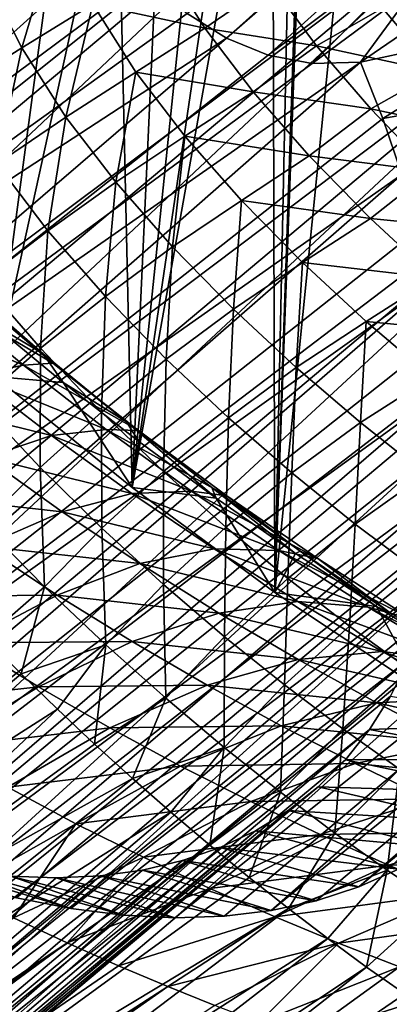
# Model space of a CAD drawing. Header units: metres. Extents: x -81 to 81, y -160 to 24.
# Tile 121 of 256: x -22.42 to -18.99, y -22.51 to -13.37. Entities that reach past the tile are written whole.
import ezdxf

# ---------------------------------------------------------------- set-up
doc = ezdxf.new("R2010")
doc.units = ezdxf.units.M
doc.layers.add('solid_501850_SW0001', color=7, linetype='CONTINUOUS')

msp = doc.modelspace()

# ---------------------------------------------------------------- linework, layer by layer
at = {"layer": 'solid_501850_SW0001'}
for points in [[(-3.074823, 2.153132, 37.877499), (-20.499187, -13.538681, 37.875874), (-20.864267, -13.308882, 38.155552)], [(-3.074823, 2.153132, 37.877499), (-2.791039, 1.899691, 37.547318), (-20.499187, -13.538681, 37.875874)], [(-2.791039, 1.899691, 37.547318), (-20.115282, -13.695514, 37.549973), (-20.499187, -13.538681, 37.875874)], [(-2.791039, 1.899691, 37.547318), (-18.180426, -12.245525, 37.317612), (-20.115282, -13.695514, 37.549973)], [(-21.770336, -8.278104, 12.885498), (-22.518164, -7.147891, 13.104885), (-31.202576, -14.451275, 21.046185)], [(-21.770336, -8.278104, 12.885498), (-31.202576, -14.451275, 21.046185), (-30.457541, -15.575934, 20.828838)], [(-21.770336, -8.278104, 12.885498), (-30.457541, -15.575934, 20.828838), (-29.619692, -16.653872, 20.755924)], [(-21.770336, -8.278104, 12.885498), (-29.619692, -16.653872, 20.755924), (-20.928722, -9.361282, 12.811891)], [(-19.059021, -8.817804), (-18.684343, -19.595312), (-20.05283, -18.685875)], [(-19.700001, -9.1), (-19.059021, -8.817804), (-20.05283, -18.685875)], [(-19.059021, -8.817804), (-17.994209, -10.826273), (-18.684343, -19.595312)], [(-19.742592, -9.559512), (-19.700001, -9.1), (-20.05283, -18.685875)], [(-20.928722, -9.361282, 12.811891), (-29.619692, -16.653872, 20.755924), (-29.167833, -17.172266, 20.774385)], [(-20.008144, -10.378202, 12.885498), (-20.928722, -9.361282, 12.811891), (-29.167833, -17.172266, 20.774385)], [(-19.868736, -10.002877), (-19.742592, -9.559512), (-20.05283, -18.685875)], [(-20.074512, -10.416176), (-19.868736, -10.002877), (-20.05283, -18.685875)], [(-20.008144, -10.378202, 12.885498), (-29.167833, -17.172266, 20.774385), (-28.697601, -17.67234, 20.829765)], [(-20.008144, -10.378202, 12.885498), (-28.697601, -17.67234, 20.829765), (-28.211937, -18.150957, 20.921726)], [(-19.02496, -11.310929, 13.104885), (-20.008144, -10.378202, 12.885498), (-28.211937, -18.150957, 20.921726)], [(-20.074512, -10.416176), (-20.05283, -18.685875), (-21.376657, -17.713501)], [(-20.352518, -10.784277), (-20.074512, -10.416176), (-21.376657, -17.713501)], [(-29.30649, -16.391066, 44.702019), (-22.598177, -10.762121, 38.57024), (-22.393581, -11.271006, 38.671783)], [(-20.693228, -11.094893), (-20.352518, -10.784277), (-21.376657, -17.713501)], [(-21.085749, -11.337961), (-20.693228, -11.094893), (-21.376657, -17.713501)], [(-29.30649, -16.391066, 44.702019), (-22.393581, -11.271006, 38.671783), (-22.154394, -11.747907, 38.705002)], [(-19.02496, -11.310929, 13.104885), (-28.211937, -18.150957, 20.921726), (-27.712654, -18.606394, 21.049864)], [(-19.02496, -11.310929, 13.104885), (-27.712654, -18.606394, 21.049864), (-27.201147, -19.037331, 21.213867)], [(-17.994495, -12.144859, 13.466696), (-19.02496, -11.310929, 13.104885), (-27.201147, -19.037331, 21.213867)], [(-21.51586, -11.504559), (-21.085749, -11.337961), (-21.376657, -17.713501)], [(-21.51586, -11.504559), (-21.376657, -17.713501), (-22.653711, -16.679602)], [(-21.969173, -11.589319), (-21.51586, -11.504559), (-22.653711, -16.679602)], [(-22.430826, -11.589319), (-21.969173, -11.589319), (-22.653711, -16.679602)], [(-29.30649, -16.391066, 44.702019), (-22.154394, -11.747907, 38.705002), (-28.557064, -17.355597, 44.636475)], [(-28.557064, -17.355597, 44.636475), (-22.154394, -11.747907, 38.705002), (-21.862787, -12.224496, 38.667107)], [(-17.994495, -12.144859, 13.466696), (-27.201147, -19.037331, 21.213867), (-26.680645, -19.441032, 21.412714)], [(-17.994495, -12.144859, 13.466696), (-26.680645, -19.441032, 21.412714), (-26.15312, -19.816027, 21.645596)], [(-16.936001, -12.864363, 13.964212), (-17.994495, -12.144859, 13.466696), (-26.15312, -19.816027, 21.645596)], [(-28.557064, -17.355597, 44.636475), (-21.862787, -12.224496, 38.667107), (-21.547379, -12.647361, 38.557957)], [(-18.180426, -12.245525, 37.317612), (-19.704357, -13.77331, 37.177193), (-20.115282, -13.695514, 37.549973)], [(-18.180426, -12.245525, 37.317612), (-18.739677, -13.056504, 37.026543), (-19.704357, -13.77331, 37.177193)], [(-22.749384, -12.945351, 45.704994), (-22.397688, -13.628511, 45.670792), (-22.081154, -12.554659, 45.779778)], [(-22.397688, -13.628511, 45.670792), (-21.739597, -13.223117, 45.740227), (-22.081154, -12.554659, 45.779778)], [(-28.557064, -17.355597, 44.636475), (-21.547379, -12.647361, 38.557957), (-27.891163, -18.361982, 44.441128)], [(-27.891163, -18.361982, 44.441128), (-21.547379, -12.647361, 38.557957), (-21.213614, -13.010441, 38.384972)], [(-16.936001, -12.864363, 13.964212), (-26.15312, -19.816027, 21.645596), (-25.62006, -20.161215, 21.911896)], [(-16.936001, -12.864363, 13.964212), (-25.62006, -20.161215, 21.911896), (-25.084843, -20.474398, 22.209936)], [(-15.866796, -13.457789, 14.589187), (-16.936001, -12.864363, 13.964212), (-25.084843, -20.474398, 22.209936)], [(-20.700884, -13.446145, 45.786007), (-21.091177, -12.825061, 45.894951), (-21.739597, -13.223117, 45.740227)], [(-20.094557, -13.028227, 46.031536), (-21.091177, -12.825061, 45.894951), (-20.700884, -13.446145, 45.786007)], [(-17.900429, -12.830149, 37.087254), (-19.256281, -13.760466, 36.754852), (-18.739677, -13.056504, 37.026543)], [(-17.900429, -12.830149, 37.087254), (-17.650682, -13.415193, 36.823414), (-19.256281, -13.760466, 36.754852)], [(-23.053658, -14.04288, 45.686695), (-22.397688, -13.628511, 45.670792), (-22.749384, -12.945351, 45.704994)], [(-18.440836, -12.976233, 46.570934), (-19.052786, -13.258531, 46.188019), (-18.551157, -13.851547, 45.958481)], [(-27.891163, -18.361982, 44.441128), (-21.213614, -13.010441, 38.384972), (-20.864267, -13.308882, 38.155552)], [(-19.663944, -13.608322, 45.868671), (-20.094557, -13.028227, 46.031536), (-20.700884, -13.446145, 45.786007)], [(-19.052786, -13.258531, 46.188019), (-20.094557, -13.028227, 46.031536), (-19.663944, -13.608322, 45.868671)], [(-18.739677, -13.056504, 37.026543), (-19.256281, -13.760466, 36.754852), (-19.704357, -13.77331, 37.177193)], [(-22.397688, -13.628511, 45.670792), (-21.989799, -14.271514, 45.559345), (-21.739597, -13.223117, 45.740227)], [(-21.989799, -14.271514, 45.559345), (-21.341545, -13.852958, 45.630043), (-21.739597, -13.223117, 45.740227)], [(-20.700884, -13.446145, 45.786007), (-21.739597, -13.223117, 45.740227), (-21.341545, -13.852958, 45.630043)], [(-18.551157, -13.851547, 45.958481), (-19.052786, -13.258531, 46.188019), (-19.663944, -13.608322, 45.868671)], [(-27.891163, -18.361982, 44.441128), (-20.864267, -13.308882, 38.155552), (-20.499187, -13.538681, 37.875874)], [(-17.650682, -13.415193, 36.823414), (-19.050123, -14.284245, 36.499569), (-19.256281, -13.760466, 36.754852)], [(-17.650682, -13.415193, 36.823414), (-17.43276, -13.996988, 36.527737), (-19.050123, -14.284245, 36.499569)], [(-15.866796, -13.457789, 14.589187), (-25.084843, -20.474398, 22.209936), (-24.549362, -20.754519, 22.538616)], [(-15.866796, -13.457789, 14.589187), (-24.549362, -20.754519, 22.538616), (-24.015291, -21.000658, 22.896948)], [(-14.804749, -13.915107, 15.331277), (-15.866796, -13.457789, 14.589187), (-24.015291, -21.000658, 22.896948)], [(-20.254236, -14.035721, 45.610489), (-20.700884, -13.446145, 45.786007), (-21.341545, -13.852958, 45.630043)], [(-19.663944, -13.608322, 45.868671), (-20.700884, -13.446145, 45.786007), (-20.254236, -14.035721, 45.610489)], [(-27.891163, -18.361982, 44.441128), (-20.499187, -13.538681, 37.875874), (-27.319086, -19.394796, 44.118874)], [(-27.319086, -19.394796, 44.118874), (-20.499187, -13.538681, 37.875874), (-20.115282, -13.695514, 37.549973)], [(-19.161339, -14.194283, 45.63203), (-19.663944, -13.608322, 45.868671), (-20.254236, -14.035721, 45.610489)], [(-18.551157, -13.851547, 45.958481), (-19.663944, -13.608322, 45.868671), (-19.161339, -14.194283, 45.63203)], [(-27.319086, -19.394796, 44.118874), (-20.115282, -13.695514, 37.549973), (-19.704357, -13.77331, 37.177193)], [(-23.053658, -14.04288, 45.686695), (-22.631207, -14.706081, 45.572567), (-22.397688, -13.628511, 45.670792)], [(-22.631207, -14.706081, 45.572567), (-21.989799, -14.271514, 45.559345), (-22.397688, -13.628511, 45.670792)], [(-27.319086, -19.394796, 44.118874), (-19.704357, -13.77331, 37.177193), (-19.256281, -13.760466, 36.754852)], [(-27.319086, -19.394796, 44.118874), (-19.256281, -13.760466, 36.754852), (-26.851969, -20.433889, 43.676029)], [(-19.050123, -14.284245, 36.499569), (-26.851969, -20.433889, 43.676029), (-19.256281, -13.760466, 36.754852)], [(-21.989799, -14.271514, 45.559345), (-21.527941, -14.876705, 45.369789), (-21.341545, -13.852958, 45.630043)], [(-21.527941, -14.876705, 45.369789), (-20.887733, -14.448223, 45.447502), (-21.341545, -13.852958, 45.630043)], [(-20.254236, -14.035721, 45.610489), (-21.341545, -13.852958, 45.630043), (-20.887733, -14.448223, 45.447502)], [(-17.994303, -14.442497, 45.661674), (-18.551157, -13.851547, 45.958481), (-19.161339, -14.194283, 45.63203)], [(-14.804749, -13.915107, 15.331277), (-24.015291, -21.000658, 22.896948), (-23.486027, -21.21125, 23.282654)], [(-14.804749, -13.915107, 15.331277), (-23.486027, -21.21125, 23.282654), (-22.963217, -21.385683, 23.694492)], [(-13.769328, -14.227985, 16.176832), (-14.804749, -13.915107, 15.331277), (-22.963217, -21.385683, 23.694492)], [(-10.225677, -13.969928, 20.290571), (-19.273956, -21.421947, 27.697344), (-18.904552, -21.256306, 28.253538)], [(-10.225677, -13.969928, 20.290571), (-10.990153, -14.261451, 19.186598), (-19.273956, -21.421947, 27.697344)], [(-19.73296, -14.631329, 45.352879), (-20.254236, -14.035721, 45.610489), (-20.887733, -14.448223, 45.447502)], [(-19.161339, -14.194283, 45.63203), (-20.254236, -14.035721, 45.610489), (-19.73296, -14.631329, 45.352879)], [(-17.43276, -13.996988, 36.527737), (-18.872908, -14.804863, 36.215519), (-19.050123, -14.284245, 36.499569)], [(-13.769328, -14.227985, 16.176832), (-22.963217, -21.385683, 23.694492), (-22.448717, -21.523287, 24.131046)], [(-13.769328, -14.227985, 16.176832), (-22.448717, -21.523287, 24.131046), (-21.945789, -21.623201, 24.58954)], [(-12.776969, -14.391513, 17.112381), (-13.769328, -14.227985, 16.176832), (-21.945789, -21.623201, 24.58954)], [(-10.990153, -14.261451, 19.186598), (-20.085346, -21.6415, 26.608112), (-19.667967, -21.550503, 27.148273)], [(-10.990153, -14.261451, 19.186598), (-11.845026, -14.402695, 18.121683), (-20.085346, -21.6415, 26.608112)], [(-18.606623, -14.774536, 45.325645), (-19.161339, -14.194283, 45.63203), (-19.73296, -14.631329, 45.352879)], [(-10.990153, -14.261451, 19.186598), (-19.667967, -21.550503, 27.148273), (-19.273956, -21.421947, 27.697344)], [(-17.994303, -14.442497, 45.661674), (-19.161339, -14.194283, 45.63203), (-18.606623, -14.774536, 45.325645)], [(-19.050123, -14.284245, 36.499569), (-18.872908, -14.804863, 36.215519), (-26.851969, -20.433889, 43.676029)], [(-22.631207, -14.706081, 45.572567), (-22.157091, -15.327989, 45.373886), (-21.989799, -14.271514, 45.559345)], [(-22.157091, -15.327989, 45.373886), (-21.527941, -14.876705, 45.369789), (-21.989799, -14.271514, 45.559345)], [(-12.776969, -14.391513, 17.112381), (-21.945789, -21.623201, 24.58954), (-21.455841, -21.68519, 25.068651)], [(-21.527941, -14.876705, 45.369789), (-21.000139, -15.476596, 45.091328), (-20.887733, -14.448223, 45.447502)], [(-12.776969, -14.391513, 17.112381), (-21.455841, -21.68519, 25.068651), (-20.980743, -21.708952, 25.566607)], [(-21.000139, -15.476596, 45.091328), (-20.362501, -15.044876, 45.178925), (-20.887733, -14.448223, 45.447502)], [(-11.845026, -14.402695, 18.121683), (-12.776969, -14.391513, 17.112381), (-20.980743, -21.708952, 25.566607)], [(-11.845026, -14.402695, 18.121683), (-20.980743, -21.708952, 25.566607), (-20.523489, -21.694359, 26.080252)], [(-19.73296, -14.631329, 45.352879), (-20.887733, -14.448223, 45.447502), (-20.362501, -15.044876, 45.178925)], [(-11.845026, -14.402695, 18.121683), (-20.523489, -21.694359, 26.080252), (-20.085346, -21.6415, 26.608112)], [(-19.165703, -15.212589, 45.022266), (-19.73296, -14.631329, 45.352879), (-20.362501, -15.044876, 45.178925)], [(-18.606623, -14.774536, 45.325645), (-19.73296, -14.631329, 45.352879), (-19.165703, -15.212589, 45.022266)], [(-22.767483, -15.796556, 45.459736), (-22.157091, -15.327989, 45.373886), (-22.631207, -14.706081, 45.572567)], [(-18.872908, -14.804863, 36.215519), (-26.496683, -21.463921, 43.119156), (-26.851969, -20.433889, 43.676029)], [(-18.872908, -14.804863, 36.215519), (-18.725824, -15.31892, 35.90453), (-26.496683, -21.463921, 43.119156)], [(-18.021646, -15.329175, 44.959049), (-18.606623, -14.774536, 45.325645), (-19.165703, -15.212589, 45.022266)], [(-22.157091, -15.327989, 45.373886), (-21.623817, -15.936602, 45.083439), (-21.527941, -14.876705, 45.369789)], [(-21.623817, -15.936602, 45.083439), (-21.000139, -15.476596, 45.091328), (-21.527941, -14.876705, 45.369789)], [(-21.000139, -15.476596, 45.091328), (-20.436422, -16.054258, 44.735626), (-20.362501, -15.044876, 45.178925)], [(-20.436422, -16.054258, 44.735626), (-19.79619, -15.622911, 44.835041), (-20.362501, -15.044876, 45.178925)], [(-19.165703, -15.212589, 45.022266), (-20.362501, -15.044876, 45.178925), (-19.79619, -15.622911, 44.835041)], [(-18.570745, -15.765239, 44.626862), (-19.165703, -15.212589, 45.022266), (-19.79619, -15.622911, 44.835041)], [(-18.021646, -15.329175, 44.959049), (-19.165703, -15.212589, 45.022266), (-18.570745, -15.765239, 44.626862)], [(-18.725824, -15.31892, 35.90453), (-18.609522, -15.823856, 35.568237), (-26.496683, -21.463921, 43.119156)], [(-22.767483, -15.796556, 45.459736), (-22.225901, -16.419268, 45.155354), (-22.157091, -15.327989, 45.373886)], [(-22.225901, -16.419268, 45.155354), (-21.623817, -15.936602, 45.083439), (-22.157091, -15.327989, 45.373886)], [(-21.623817, -15.936602, 45.083439), (-21.06052, -16.518883, 44.713959), (-21.000139, -15.476596, 45.091328)], [(-21.06052, -16.518883, 44.713959), (-20.436422, -16.054258, 44.735626), (-21.000139, -15.476596, 45.091328)], [(-20.436422, -16.054258, 44.735626), (-19.853081, -16.598347, 44.31171), (-19.79619, -15.622911, 44.835041)], [(-19.853081, -16.598347, 44.31171), (-19.205933, -16.169809, 44.424332), (-19.79619, -15.622911, 44.835041)], [(-18.570745, -15.765239, 44.626862), (-19.79619, -15.622911, 44.835041), (-19.205933, -16.169809, 44.424332)], [(-22.799021, -16.91869, 45.306194), (-22.225901, -16.419268, 45.155354), (-22.767483, -15.796556, 45.459736)], [(-17.954895, -16.289867, 44.169563), (-18.570745, -15.765239, 44.626862), (-19.205933, -16.169809, 44.424332)], [(-18.609522, -15.823856, 35.568237), (-26.260012, -22.465399, 42.458725), (-26.496683, -21.463921, 43.119156)], [(-18.609522, -15.823856, 35.568237), (-18.524164, -16.319025, 35.207058), (-26.260012, -22.465399, 42.458725)], [(-23.126059, -15.960364, 7.462747), (-22.881516, -15.9079, 5.832503), (-22.112715, -16.55571, 5.958302)], [(-22.199835, -16.471802, 4.274935), (-22.881516, -15.9079, 5.832503), (-22.944574, -15.824395, 4.166032)], [(-22.699558, -16.171902, 3.024858), (-22.199835, -16.471802, 4.274935), (-22.944574, -15.824395, 4.166032)], [(-22.199835, -16.471802, 4.274935), (-22.112715, -16.55571, 5.958302), (-22.881516, -15.9079, 5.832503)], [(-23.551352, -16.093788, 9.051743), (-23.126059, -15.960364, 7.462747), (-22.383722, -16.576889, 7.58816)], [(-22.383722, -16.576889, 7.58816), (-23.126059, -15.960364, 7.462747), (-22.112715, -16.55571, 5.958302)], [(-22.225901, -16.419268, 45.155354), (-21.660847, -17.011105, 44.770302), (-21.623817, -15.936602, 45.083439)], [(-21.660847, -17.011105, 44.770302), (-21.06052, -16.518883, 44.713959), (-21.623817, -15.936602, 45.083439)], [(-22.848927, -16.672522, 9.171491), (-23.551352, -16.093788, 9.051743), (-22.383722, -16.576889, 7.58816)], [(-21.06052, -16.518883, 44.713959), (-20.482317, -17.065077, 44.274899), (-20.436422, -16.054258, 44.735626)], [(-20.482317, -17.065077, 44.274899), (-19.853081, -16.598347, 44.31171), (-20.436422, -16.054258, 44.735626)], [(-22.699558, -16.171902, 3.024858), (-22.653711, -16.679602), (-22.014629, -16.736385, 3.298669)], [(-22.699558, -16.171902, 3.024858), (-22.014629, -16.736385, 3.298669), (-22.199835, -16.471802, 4.274935)], [(-19.853081, -16.598347, 44.31171), (-19.256775, -17.109413, 43.824276), (-19.205933, -16.169809, 44.424332)], [(-19.256775, -17.109413, 43.824276), (-18.598564, -16.686079, 43.950645), (-19.205933, -16.169809, 44.424332)], [(-17.954895, -16.289867, 44.169563), (-19.205933, -16.169809, 44.424332), (-18.598564, -16.686079, 43.950645)], [(-18.524164, -16.319025, 35.207058), (-18.470362, -16.801353, 34.823143), (-26.260012, -22.465399, 42.458725)], [(-22.799021, -16.91869, 45.306194), (-22.230051, -17.5249, 44.903965), (-22.225901, -16.419268, 45.155354)], [(-22.230051, -17.5249, 44.903965), (-21.660847, -17.011105, 44.770302), (-22.225901, -16.419268, 45.155354)], [(-21.429367, -17.101707, 4.423447), (-22.112715, -16.55571, 5.958302), (-22.199835, -16.471802, 4.274935)], [(-22.014629, -16.736385, 3.298669), (-21.429367, -17.101707, 4.423447), (-22.199835, -16.471802, 4.274935)], [(-21.660847, -17.011105, 44.770302), (-21.085943, -17.564291, 44.314342), (-21.06052, -16.518883, 44.713959)], [(-21.085943, -17.564291, 44.314342), (-20.482317, -17.065077, 44.274899), (-21.06052, -16.518883, 44.713959)], [(-22.848927, -16.672522, 9.171491), (-22.383722, -16.576889, 7.58816), (-21.616161, -17.172485, 7.756397)], [(-22.383722, -16.576889, 7.58816), (-22.112715, -16.55571, 5.958302), (-21.317001, -17.183165, 6.128257)], [(-21.616161, -17.172485, 7.756397), (-22.383722, -16.576889, 7.58816), (-21.317001, -17.183165, 6.128257)], [(-21.429367, -17.101707, 4.423447), (-21.317001, -17.183165, 6.128257), (-22.112715, -16.55571, 5.958302)], [(-20.482317, -17.065077, 44.274899), (-19.895662, -17.575777, 43.771828), (-19.853081, -16.598347, 44.31171)], [(-19.895662, -17.575777, 43.771828), (-19.256775, -17.109413, 43.824276), (-19.853081, -16.598347, 44.31171)], [(-23.41963, -16.908848, 10.704769), (-22.848927, -16.672522, 9.171491), (-22.123848, -17.23035, 9.330805)], [(-22.123848, -17.23035, 9.330805), (-22.848927, -16.672522, 9.171491), (-21.616161, -17.172485, 7.756397)], [(-22.014629, -16.736385, 3.298669), (-22.653711, -16.679602), (-21.376657, -17.713501)], [(-19.256775, -17.109413, 43.824276), (-18.653505, -17.587902, 43.278454), (-18.598564, -16.686079, 43.950645)], [(-18.470362, -16.801353, 34.823143), (-26.145704, -23.421949, 41.705673), (-26.260012, -22.465399, 42.458725)], [(-18.470362, -16.801353, 34.823143), (-18.448357, -17.268011, 34.418831), (-26.145704, -23.421949, 41.705673)], [(-22.014629, -16.736385, 3.298669), (-21.376657, -17.713501), (-21.312361, -17.283737, 3.613854)], [(-22.014629, -16.736385, 3.298669), (-21.312361, -17.283737, 3.613854), (-21.429367, -17.101707, 4.423447)], [(-22.73097, -17.434235, 10.857138), (-23.41963, -16.908848, 10.704769), (-22.123848, -17.23035, 9.330805)], [(-22.761169, -18.053988, 45.113316), (-22.230051, -17.5249, 44.903965), (-22.799021, -16.91869, 45.306194)], [(-22.230051, -17.5249, 44.903965), (-21.656569, -18.089882, 44.429558), (-21.660847, -17.011105, 44.770302)], [(-21.656569, -18.089882, 44.429558), (-21.085943, -17.564291, 44.314342), (-21.660847, -17.011105, 44.770302)], [(-20.635014, -17.712919, 4.614242), (-21.317001, -17.183165, 6.128257), (-21.429367, -17.101707, 4.423447)], [(-20.594948, -17.812485, 3.971215), (-20.635014, -17.712919, 4.614242), (-21.429367, -17.101707, 4.423447)], [(-21.312361, -17.283737, 3.613854), (-20.594948, -17.812485, 3.971215), (-21.429367, -17.101707, 4.423447)], [(-21.085943, -17.564291, 44.314342), (-20.50741, -18.079468, 43.793938), (-20.482317, -17.065077, 44.274899)], [(-20.50741, -18.079468, 43.793938), (-19.895662, -17.575777, 43.771828), (-20.482317, -17.065077, 44.274899)], [(-22.123848, -17.23035, 9.330805), (-21.616161, -17.172485, 7.756397), (-20.825727, -17.746159, 7.97064)], [(-21.616161, -17.172485, 7.756397), (-21.317001, -17.183165, 6.128257), (-20.496639, -17.789043, 6.345603)], [(-20.825727, -17.746159, 7.97064), (-21.616161, -17.172485, 7.756397), (-20.496639, -17.789043, 6.345603)], [(-20.635014, -17.712919, 4.614242), (-20.496639, -17.789043, 6.345603), (-21.317001, -17.183165, 6.128257)], [(-19.895662, -17.575777, 43.771828), (-19.306236, -18.051565, 43.210552), (-19.256775, -17.109413, 43.824276)], [(-19.306236, -18.051565, 43.210552), (-18.653505, -17.587902, 43.278454), (-19.256775, -17.109413, 43.824276)], [(-18.448357, -17.268011, 34.418831), (-18.458162, -17.718157, 33.994869), (-26.145704, -23.421949, 41.705673)], [(-22.73097, -17.434235, 10.857138), (-22.123848, -17.23035, 9.330805), (-21.378538, -17.766539, 9.532568)], [(-21.378538, -17.766539, 9.532568), (-22.123848, -17.23035, 9.330805), (-20.825727, -17.746159, 7.97064)], [(-21.312361, -17.283737, 3.613854), (-21.376657, -17.713501), (-20.594948, -17.812485, 3.971215)], [(-23.430099, -17.781643, 12.316721), (-22.73097, -17.434235, 10.857138), (-22.024731, -17.937834, 11.048725)], [(-22.024731, -17.937834, 11.048725), (-22.73097, -17.434235, 10.857138), (-21.378538, -17.766539, 9.532568)], [(-22.761169, -18.053988, 45.113316), (-22.18721, -18.635422, 44.619133), (-22.230051, -17.5249, 44.903965)], [(-22.18721, -18.635422, 44.619133), (-21.656569, -18.089882, 44.429558), (-22.230051, -17.5249, 44.903965)], [(-21.656569, -18.089882, 44.429558), (-21.084526, -18.614325, 43.890327), (-21.085943, -17.564291, 44.314342)], [(-21.084526, -18.614325, 43.890327), (-20.50741, -18.079468, 43.793938), (-21.085943, -17.564291, 44.314342)], [(-20.50741, -18.079468, 43.793938), (-19.930565, -18.557369, 43.215572), (-19.895662, -17.575777, 43.771828)], [(-19.930565, -18.557369, 43.215572), (-19.306236, -18.051565, 43.210552), (-19.895662, -17.575777, 43.771828)], [(-19.306236, -18.051565, 43.210552), (-18.71876, -18.493206, 42.596779), (-18.653505, -17.587902, 43.278454)], [(-18.458162, -17.718157, 33.994869), (-26.155767, -24.317831, 40.87225), (-26.145704, -23.421949, 41.705673)], [(-18.458162, -17.718157, 33.994869), (-18.499821, -18.149712, 33.553131), (-26.155767, -24.317831, 40.87225)], [(-20.594948, -17.812485, 3.971215), (-21.376657, -17.713501), (-20.05283, -18.685875)], [(-19.818338, -18.304382, 4.850046), (-20.496639, -17.789043, 6.345603), (-20.635014, -17.712919, 4.614242)], [(-19.859264, -18.325041, 4.373929), (-19.818338, -18.304382, 4.850046), (-20.635014, -17.712919, 4.614242)], [(-20.594948, -17.812485, 3.971215), (-19.859264, -18.325041, 4.373929), (-20.635014, -17.712919, 4.614242)], [(-22.756405, -18.257946, 12.500559), (-23.430099, -17.781643, 12.316721), (-22.024731, -17.937834, 11.048725)], [(-22.024731, -17.937834, 11.048725), (-21.378538, -17.766539, 9.532568), (-20.615929, -18.280428, 9.780056)], [(-21.378538, -17.766539, 9.532568), (-20.825727, -17.746159, 7.97064), (-20.015255, -18.297041, 8.234557)], [(-20.615929, -18.280428, 9.780056), (-21.378538, -17.766539, 9.532568), (-20.015255, -18.297041, 8.234557)], [(-20.825727, -17.746159, 7.97064), (-20.496639, -17.789043, 6.345603), (-19.653959, -18.37237, 6.614002)], [(-20.015255, -18.297041, 8.234557), (-20.825727, -17.746159, 7.97064), (-19.653959, -18.37237, 6.614002)], [(-20.594948, -17.812485, 3.971215), (-20.05283, -18.685875), (-19.859264, -18.325041, 4.373929)], [(-19.818338, -18.304382, 4.850046), (-19.653959, -18.37237, 6.614002), (-20.496639, -17.789043, 6.345603)], [(-22.756405, -18.257946, 12.500559), (-22.024731, -17.937834, 11.048725), (-21.30397, -18.419199, 11.282384)], [(-21.30397, -18.419199, 11.282384), (-22.024731, -17.937834, 11.048725), (-20.615929, -18.280428, 9.780056)], [(-22.735329, -19.112597, 44.943951), (-22.18721, -18.635422, 44.619133), (-22.761169, -18.053988, 45.113316)], [(-22.18721, -18.635422, 44.619133), (-21.619951, -19.173803, 44.05983), (-21.656569, -18.089882, 44.429558)], [(-21.619951, -19.173803, 44.05983), (-21.084526, -18.614325, 43.890327), (-21.656569, -18.089882, 44.429558)], [(-21.084526, -18.614325, 43.890327), (-20.518852, -19.099129, 43.293446), (-20.50741, -18.079468, 43.793938)], [(-20.518852, -19.099129, 43.293446), (-19.930565, -18.557369, 43.215572), (-20.50741, -18.079468, 43.793938)], [(-19.930565, -18.557369, 43.215572), (-19.359749, -18.998928, 42.585468), (-19.306236, -18.051565, 43.210552)], [(-19.359749, -18.998928, 42.585468), (-18.71876, -18.493206, 42.596779), (-19.306236, -18.051565, 43.210552)], [(-18.499821, -18.149712, 33.553131), (-18.573046, -18.559925, 33.096443), (-26.155767, -24.317831, 40.87225)], [(-23.564604, -18.722961, 13.870308), (-22.756405, -18.257946, 12.500559), (-22.070961, -18.711651, 12.723161)], [(-22.070961, -18.711651, 12.723161), (-22.756405, -18.257946, 12.500559), (-21.30397, -18.419199, 11.282384)], [(-21.30397, -18.419199, 11.282384), (-20.615929, -18.280428, 9.780056), (-19.838421, -18.771133, 10.076214)], [(-20.615929, -18.280428, 9.780056), (-20.015255, -18.297041, 8.234557), (-19.18733, -18.82374, 8.551247)], [(-19.838421, -18.771133, 10.076214), (-20.615929, -18.280428, 9.780056), (-19.18733, -18.82374, 8.551247)], [(-19.859264, -18.325041, 4.373929), (-20.05283, -18.685875), (-19.109072, -18.8186, 4.824047)], [(-20.015255, -18.297041, 8.234557), (-19.653959, -18.37237, 6.614002), (-18.791903, -18.931416, 6.936641)], [(-19.18733, -18.82374, 8.551247), (-20.015255, -18.297041, 8.234557), (-18.791903, -18.931416, 6.936641)], [(-19.859264, -18.325041, 4.373929), (-19.109072, -18.8186, 4.824047), (-19.818338, -18.304382, 4.850046)], [(-18.981762, -18.875124, 5.134296), (-19.653959, -18.37237, 6.614002), (-19.818338, -18.304382, 4.850046)], [(-19.109072, -18.8186, 4.824047), (-18.981762, -18.875124, 5.134296), (-19.818338, -18.304382, 4.850046)], [(-18.981762, -18.875124, 5.134296), (-18.791903, -18.931416, 6.936641), (-19.653959, -18.37237, 6.614002)], [(-22.070961, -18.711651, 12.723161), (-21.30397, -18.419199, 11.282384), (-20.571037, -18.877888, 11.560834)], [(-20.571037, -18.877888, 11.560834), (-21.30397, -18.419199, 11.282384), (-19.838421, -18.771133, 10.076214)], [(-18.573046, -18.559925, 33.096443), (-26.28994, -25.136139, 39.974258), (-26.155767, -24.317831, 40.87225)], [(-18.573046, -18.559925, 33.096443), (-18.677504, -18.947376, 32.626488), (-26.28994, -25.136139, 39.974258)], [(-20.518852, -19.099129, 43.293446), (-19.963472, -19.545416, 42.645626), (-19.930565, -18.557369, 43.215572)], [(-19.963472, -19.545416, 42.645626), (-19.359749, -18.998928, 42.585468), (-19.930565, -18.557369, 43.215572)], [(-19.359749, -18.998928, 42.585468), (-18.798372, -19.405537, 41.909214), (-18.71876, -18.493206, 42.596779)], [(-22.735329, -19.112597, 44.943951), (-22.406143, -19.443338, 44.620312), (-22.18721, -18.635422, 44.619133)], [(-22.406143, -19.443338, 44.620312), (-21.619951, -19.173803, 44.05983), (-22.18721, -18.635422, 44.619133)], [(-21.619951, -19.173803, 44.05983), (-21.063902, -19.670214, 43.443218), (-21.084526, -18.614325, 43.890327)], [(-21.063902, -19.670214, 43.443218), (-20.518852, -19.099129, 43.293446), (-21.084526, -18.614325, 43.890327)], [(-22.907522, -19.154207, 14.08476), (-23.564604, -18.722961, 13.870308), (-22.070961, -18.711651, 12.723161)], [(-22.907522, -19.154207, 14.08476), (-22.070961, -18.711651, 12.723161), (-21.376223, -19.142694, 12.986939)], [(-21.376223, -19.142694, 12.986939), (-22.070961, -18.711651, 12.723161), (-20.571037, -18.877888, 11.560834)], [(-19.109072, -18.8186, 4.824047), (-20.05283, -18.685875), (-18.684343, -19.595312)], [(-20.571037, -18.877888, 11.560834), (-19.838421, -18.771133, 10.076214), (-19.055088, -19.235146, 10.422617)], [(-19.838421, -18.771133, 10.076214), (-19.18733, -18.82374, 8.551247), (-18.350309, -19.323011, 8.923267)], [(-19.055088, -19.235146, 10.422617), (-19.838421, -18.771133, 10.076214), (-18.350309, -19.323011, 8.923267)], [(-19.18733, -18.82374, 8.551247), (-18.791903, -18.931416, 6.936641), (-17.91592, -19.464127, 7.31711)], [(-18.350309, -19.323011, 8.923267), (-19.18733, -18.82374, 8.551247), (-17.91592, -19.464127, 7.31711)], [(-19.109072, -18.8186, 4.824047), (-18.684343, -19.595312), (-18.376125, -19.274532, 5.298637)], [(-19.109072, -18.8186, 4.824047), (-18.376125, -19.274532, 5.298637), (-18.981762, -18.875124, 5.134296)], [(-21.376223, -19.142694, 12.986939), (-20.571037, -18.877888, 11.560834), (-19.835106, -19.310501, 11.884933)], [(-19.835106, -19.310501, 11.884933), (-20.571037, -18.877888, 11.560834), (-19.055088, -19.235146, 10.422617)], [(-18.677504, -18.947376, 32.626488), (-18.813002, -19.311106, 32.144348), (-26.28994, -25.136139, 39.974258)], [(-19.963472, -19.545416, 42.645626), (-19.421431, -19.954687, 41.952911), (-19.359749, -18.998928, 42.585468)], [(-19.421431, -19.954687, 41.952911), (-18.798372, -19.405537, 41.909214), (-19.359749, -18.998928, 42.585468)], [(-25.000982, -21.646908, 46.412613), (-22.406143, -19.443338, 44.620312), (-22.735329, -19.112597, 44.943951)], [(-21.063902, -19.670214, 43.443218), (-20.522547, -20.125978, 42.776512), (-20.518852, -19.099129, 43.293446)], [(-20.522547, -20.125978, 42.776512), (-19.963472, -19.545416, 42.645626), (-20.518852, -19.099129, 43.293446)], [(-23.803411, -19.741455, 15.350524), (-22.907522, -19.154207, 14.08476), (-22.244123, -19.562317, 14.337086)], [(-22.244123, -19.562317, 14.337086), (-22.907522, -19.154207, 14.08476), (-21.376223, -19.142694, 12.986939)], [(-22.406143, -19.443338, 44.620312), (-22.068949, -19.771227, 44.262115), (-21.619951, -19.173803, 44.05983)], [(-22.244123, -19.562317, 14.337086), (-21.376223, -19.142694, 12.986939), (-20.68083, -19.548157, 13.292326)], [(-22.068949, -19.771227, 44.262115), (-21.724274, -20.09547, 43.867661), (-21.619951, -19.173803, 44.05983)], [(-21.724274, -20.09547, 43.867661), (-21.063902, -19.670214, 43.443218), (-21.619951, -19.173803, 44.05983)], [(-20.68083, -19.548157, 13.292326), (-21.376223, -19.142694, 12.986939), (-19.835106, -19.310501, 11.884933)], [(-19.835106, -19.310501, 11.884933), (-19.055088, -19.235146, 10.422617), (-18.275211, -19.668116, 10.821256)], [(-19.055088, -19.235146, 10.422617), (-18.350309, -19.323011, 8.923267), (-17.512943, -19.790424, 9.355005)], [(-18.275211, -19.668116, 10.821256), (-19.055088, -19.235146, 10.422617), (-17.512943, -19.790424, 9.355005)], [(-18.813002, -19.311106, 32.144348), (-26.546276, -25.864773, 39.024937), (-26.28994, -25.136139, 39.974258)], [(-18.813002, -19.311106, 32.144348), (-18.978661, -19.648624, 31.653271), (-26.546276, -25.864773, 39.024937)], [(-20.68083, -19.548157, 13.292326), (-19.835106, -19.310501, 11.884933), (-19.10523, -19.712936, 12.254767)], [(-19.10523, -19.712936, 12.254767), (-19.835106, -19.310501, 11.884933), (-18.275211, -19.668116, 10.821256)], [(-25.000982, -21.646908, 46.412613), (-22.068949, -19.771227, 44.262115), (-22.406143, -19.443338, 44.620312)], [(-19.421431, -19.954687, 41.952911), (-18.895201, -20.328642, 41.220753), (-18.798372, -19.405537, 41.909214)], [(-23.16412, -20.131622, 15.594754), (-23.803411, -19.741455, 15.350524), (-22.244123, -19.562317, 14.337086)], [(-23.16412, -20.131622, 15.594754), (-22.244123, -19.562317, 14.337086), (-21.581909, -19.945204, 14.627575)], [(-21.581909, -19.945204, 14.627575), (-22.244123, -19.562317, 14.337086), (-20.68083, -19.548157, 13.292326)], [(-21.581909, -19.945204, 14.627575), (-20.68083, -19.548157, 13.292326), (-19.992853, -19.924335, 13.638)], [(-19.992853, -19.924335, 13.638), (-20.68083, -19.548157, 13.292326), (-19.10523, -19.712936, 12.254767)], [(-20.522547, -20.125978, 42.776512), (-19.998549, -20.542715, 42.066185), (-19.963472, -19.545416, 42.645626)], [(-19.998549, -20.542715, 42.066185), (-19.421431, -19.954687, 41.952911), (-19.963472, -19.545416, 42.645626)], [(-18.978661, -19.648624, 31.653271), (-19.173639, -19.958454, 31.155537), (-26.546276, -25.864773, 39.024937)], [(-17.477556, -19.901279, 31.058617), (-19.173639, -19.958454, 31.155537), (-18.978661, -19.648624, 31.653271)], [(-21.724274, -20.09547, 43.867661), (-21.373083, -20.415018, 43.4356), (-21.063902, -19.670214, 43.443218)], [(-21.373083, -20.415018, 43.4356), (-20.522547, -20.125978, 42.776512), (-21.063902, -19.670214, 43.443218)], [(-19.992853, -19.924335, 13.638), (-19.10523, -19.712936, 12.254767), (-18.376024, -20.089823, 12.67775)], [(-19.10523, -19.712936, 12.254767), (-18.275211, -19.668116, 10.821256), (-17.494814, -20.073706, 11.280174)], [(-18.376024, -20.089823, 12.67775), (-19.10523, -19.712936, 12.254767), (-17.494814, -20.073706, 11.280174)], [(-24.774233, -22.316654, 46.04586), (-22.068949, -19.771227, 44.262115), (-25.000982, -21.646908, 46.412613)], [(-24.774233, -22.316654, 46.04586), (-21.724274, -20.09547, 43.867661), (-22.068949, -19.771227, 44.262115)], [(-20.927216, -20.299726, 14.954029), (-21.581909, -19.945204, 14.627575), (-19.992853, -19.924335, 13.638)], [(-20.927216, -20.299726, 14.954029), (-19.992853, -19.924335, 13.638), (-19.306808, -20.275944, 14.030158)], [(-19.306808, -20.275944, 14.030158), (-19.992853, -19.924335, 13.638), (-18.376024, -20.089823, 12.67775)], [(-17.477556, -19.901279, 31.058617), (-17.702463, -20.23875, 30.502766), (-19.173639, -19.958454, 31.155537)], [(-19.173639, -19.958454, 31.155537), (-26.919796, -26.489498, 38.042801), (-26.546276, -25.864773, 39.024937)], [(-19.173639, -19.958454, 31.155537), (-19.397585, -20.239983, 30.652092), (-26.919796, -26.489498, 38.042801)], [(-22.527317, -20.496786, 15.874347), (-23.16412, -20.131622, 15.594754), (-21.581909, -19.945204, 14.627575)], [(-22.527317, -20.496786, 15.874347), (-21.581909, -19.945204, 14.627575), (-20.927216, -20.299726, 14.954029)], [(-19.998549, -20.542715, 42.066185), (-19.494041, -20.922213, 41.318073), (-19.421431, -19.954687, 41.952911)], [(-19.494041, -20.922213, 41.318073), (-18.895201, -20.328642, 41.220753), (-19.421431, -19.954687, 41.952911)], [(-17.702463, -20.23875, 30.502766), (-19.397585, -20.239983, 30.652092), (-19.173639, -19.958454, 31.155537)], [(-24.774233, -22.316654, 46.04586), (-21.373083, -20.415018, 43.4356), (-21.724274, -20.09547, 43.867661)], [(-19.306808, -20.275944, 14.030158), (-18.376024, -20.089823, 12.67775), (-17.652105, -20.44096, 13.157029)], [(-21.373083, -20.415018, 43.4356), (-21.016428, -20.728777, 42.964596), (-20.522547, -20.125978, 42.776512)], [(-21.016428, -20.728777, 42.964596), (-20.655434, -21.035599, 42.453312), (-20.522547, -20.125978, 42.776512)], [(-20.655434, -21.035599, 42.453312), (-19.998549, -20.542715, 42.066185), (-20.522547, -20.125978, 42.776512)], [(-19.397585, -20.239983, 30.652092), (-19.649248, -20.491497, 30.145876), (-26.919796, -26.489498, 38.042801)], [(-21.896885, -20.83452, 16.186758), (-22.527317, -20.496786, 15.874347), (-20.927216, -20.299726, 14.954029)], [(-21.896885, -20.83452, 16.186758), (-20.927216, -20.299726, 14.954029), (-20.27578, -20.629793, 15.320853)], [(-20.27578, -20.629793, 15.320853), (-20.927216, -20.299726, 14.954029), (-19.306808, -20.275944, 14.030158)], [(-20.27578, -20.629793, 15.320853), (-19.306808, -20.275944, 14.030158), (-18.626816, -20.60331, 14.471797)], [(-17.958963, -20.544451, 29.941519), (-19.649248, -20.491497, 30.145876), (-19.397585, -20.239983, 30.652092)], [(-17.702463, -20.23875, 30.502766), (-17.958963, -20.544451, 29.941519), (-19.397585, -20.239983, 30.652092)], [(-18.626816, -20.60331, 14.471797), (-19.306808, -20.275944, 14.030158), (-17.652105, -20.44096, 13.157029)], [(-19.494041, -20.922213, 41.318073), (-19.01083, -21.266315, 40.537521), (-18.895201, -20.328642, 41.220753)], [(-19.01083, -21.266315, 40.537521), (-18.386917, -20.669039, 40.454155), (-18.895201, -20.328642, 41.220753)], [(-24.584183, -22.978779, 45.645954), (-21.373083, -20.415018, 43.4356), (-24.774233, -22.316654, 46.04586)], [(-24.584183, -22.978779, 45.645954), (-21.016428, -20.728777, 42.964596), (-21.373083, -20.415018, 43.4356)], [(-19.649248, -20.491497, 30.145876), (-27.404676, -27.000813, 37.042946), (-26.919796, -26.489498, 38.042801)], [(-19.649248, -20.491497, 30.145876), (-19.927174, -20.711653, 29.639719), (-27.404676, -27.000813, 37.042946)], [(-22.986366, -21.452335, 17.245968), (-22.527317, -20.496786, 15.874347), (-21.896885, -20.83452, 16.186758)], [(-20.655434, -21.035599, 42.453312), (-20.291388, -21.334198, 41.900551), (-19.998549, -20.542715, 42.066185)], [(-20.291388, -21.334198, 41.900551), (-19.494041, -20.922213, 41.318073), (-19.998549, -20.542715, 42.066185)], [(-18.24542, -20.81646, 29.378422), (-19.927174, -20.711653, 29.639719), (-19.649248, -20.491497, 30.145876)], [(-17.958963, -20.544451, 29.941519), (-18.24542, -20.81646, 29.378422), (-19.649248, -20.491497, 30.145876)], [(-21.27108, -21.147045, 16.534048), (-21.896885, -20.83452, 16.186758), (-20.27578, -20.629793, 15.320853)], [(-21.27108, -21.147045, 16.534048), (-20.27578, -20.629793, 15.320853), (-19.631447, -20.936197, 15.73074)], [(-19.631447, -20.936197, 15.73074), (-20.27578, -20.629793, 15.320853), (-18.626816, -20.60331, 14.471797)], [(-19.631447, -20.936197, 15.73074), (-18.626816, -20.60331, 14.471797), (-17.958042, -20.905785, 14.964478)], [(-19.927174, -20.711653, 29.639719), (-20.230633, -20.899921, 29.134897), (-27.404676, -27.000813, 37.042946)], [(-24.431585, -23.630638, 45.214493), (-21.016428, -20.728777, 42.964596), (-24.584183, -22.978779, 45.645954)], [(-24.431585, -23.630638, 45.214493), (-20.655434, -21.035599, 42.453312), (-21.016428, -20.728777, 42.964596)], [(-18.560987, -21.054058, 28.815071), (-20.230633, -20.899921, 29.134897), (-19.927174, -20.711653, 29.639719)], [(-18.24542, -20.81646, 29.378422), (-18.560987, -21.054058, 28.815071), (-19.927174, -20.711653, 29.639719)], [(-19.01083, -21.266315, 40.537521), (-18.550322, -21.576897, 39.729198), (-18.386917, -20.669039, 40.454155)], [(-22.475189, -21.708244, 17.51812), (-22.986366, -21.452335, 17.245968), (-21.896885, -20.83452, 16.186758)], [(-22.475189, -21.708244, 17.51812), (-21.896885, -20.83452, 16.186758), (-21.27108, -21.147045, 16.534048)], [(-20.230633, -20.899921, 29.134897), (-27.99242, -27.389538, 36.043091), (-27.404676, -27.000813, 37.042946)], [(-20.230633, -20.899921, 29.134897), (-20.558455, -21.055466, 28.633461), (-27.99242, -27.389538, 36.043091)], [(-20.653704, -21.435549, 16.918455), (-21.27108, -21.147045, 16.534048), (-19.631447, -20.936197, 15.73074)], [(-20.653704, -21.435549, 16.918455), (-19.631447, -20.936197, 15.73074), (-18.998884, -21.218918, 16.185247)], [(-18.904552, -21.256306, 28.253538), (-20.558455, -21.055466, 28.633461), (-20.230633, -20.899921, 29.134897)], [(-20.291388, -21.334198, 41.900551), (-19.926041, -21.623184, 41.305599), (-19.494041, -20.922213, 41.318073)], [(-18.560987, -21.054058, 28.815071), (-18.904552, -21.256306, 28.253538), (-20.230633, -20.899921, 29.134897)], [(-19.926041, -21.623184, 41.305599), (-19.01083, -21.266315, 40.537521), (-19.494041, -20.922213, 41.318073)], [(-18.998884, -21.218918, 16.185247), (-19.631447, -20.936197, 15.73074), (-17.958042, -20.905785, 14.964478)], [(-18.998884, -21.218918, 16.185247), (-17.958042, -20.905785, 14.964478), (-17.306023, -21.182867, 15.509511)], [(-20.558455, -21.055466, 28.633461), (-20.908443, -21.177269, 28.138752), (-27.99242, -27.389538, 36.043091)], [(-24.317024, -24.269749, 44.753124), (-20.655434, -21.035599, 42.453312), (-24.431585, -23.630638, 45.214493)], [(-24.317024, -24.269749, 44.753124), (-20.291388, -21.334198, 41.900551), (-20.655434, -21.035599, 42.453312)], [(-19.273956, -21.421947, 27.697344), (-20.908443, -21.177269, 28.138752), (-20.558455, -21.055466, 28.633461)], [(-18.904552, -21.256306, 28.253538), (-19.273956, -21.421947, 27.697344), (-20.558455, -21.055466, 28.633461)], [(-20.908443, -21.177269, 28.138752), (-28.672518, -27.648901, 35.060955), (-27.99242, -27.389538, 36.043091)], [(-20.908443, -21.177269, 28.138752), (-21.279493, -21.265032, 27.652248), (-28.672518, -27.648901, 35.060955)], [(-21.945789, -21.623201, 24.58954), (-23.392756, -21.184715, 25.414017), (-22.941797, -21.270086, 25.829006)], [(-21.945789, -21.623201, 24.58954), (-22.448717, -21.523287, 24.131046), (-23.392756, -21.184715, 25.414017)], [(-21.979351, -21.942009, 17.806601), (-22.475189, -21.708244, 17.51812), (-21.27108, -21.147045, 16.534048)], [(-21.979351, -21.942009, 17.806601), (-21.27108, -21.147045, 16.534048), (-20.653704, -21.435549, 16.918455)], [(-19.667967, -21.550503, 27.148273), (-21.279493, -21.265032, 27.652248), (-20.908443, -21.177269, 28.138752)], [(-19.273956, -21.421947, 27.697344), (-19.667967, -21.550503, 27.148273), (-20.908443, -21.177269, 28.138752)], [(-18.383051, -21.478014, 16.685701), (-18.998884, -21.218918, 16.185247), (-17.306023, -21.182867, 15.509511)], [(-21.279493, -21.265032, 27.652248), (-21.670525, -21.318417, 27.175442), (-28.672518, -27.648901, 35.060955)], [(-21.455841, -21.68519, 25.068651), (-22.941797, -21.270086, 25.829006), (-22.503052, -21.320938, 26.262323)], [(-21.455841, -21.68519, 25.068651), (-21.945789, -21.623201, 24.58954), (-22.941797, -21.270086, 25.829006)], [(-20.085346, -21.6415, 26.608112), (-21.670525, -21.318417, 27.175442), (-21.279493, -21.265032, 27.652248)], [(-19.667967, -21.550503, 27.148273), (-20.085346, -21.6415, 26.608112), (-21.279493, -21.265032, 27.652248)], [(-20.048994, -21.700678, 17.341475), (-20.653704, -21.435549, 16.918455), (-18.998884, -21.218918, 16.185247)], [(-20.048994, -21.700678, 17.341475), (-18.998884, -21.218918, 16.185247), (-18.383051, -21.478014, 16.685701)], [(-19.926041, -21.623184, 41.305599), (-19.561518, -21.90099, 40.668316), (-19.01083, -21.266315, 40.537521)], [(-19.561518, -21.90099, 40.668316), (-19.20018, -22.165918, 39.989079), (-19.01083, -21.266315, 40.537521)], [(-19.20018, -22.165918, 39.989079), (-18.550322, -21.576897, 39.729198), (-19.01083, -21.266315, 40.537521)], [(-21.670525, -21.318417, 27.175442), (-29.434593, -27.774817, 34.111633), (-28.672518, -27.648901, 35.060955)], [(-21.670525, -21.318417, 27.175442), (-22.078941, -21.337051, 26.711517), (-29.434593, -27.774817, 34.111633)], [(-22.078941, -21.337051, 26.711517), (-22.503052, -21.320938, 26.262323), (-29.434593, -27.774817, 34.111633)], [(-24.317024, -24.269749, 44.753124), (-19.926041, -21.623184, 41.305599), (-20.291388, -21.334198, 41.900551)], [(-20.980743, -21.708952, 25.566607), (-22.503052, -21.320938, 26.262323), (-22.078941, -21.337051, 26.711517)], [(-20.980743, -21.708952, 25.566607), (-21.455841, -21.68519, 25.068651), (-22.503052, -21.320938, 26.262323)], [(-20.523489, -21.694359, 26.080252), (-22.078941, -21.337051, 26.711517), (-21.670525, -21.318417, 27.175442)], [(-20.523489, -21.694359, 26.080252), (-20.980743, -21.708952, 25.566607), (-22.078941, -21.337051, 26.711517)], [(-20.085346, -21.6415, 26.608112), (-20.523489, -21.694359, 26.080252), (-21.670525, -21.318417, 27.175442)], [(-21.50186, -22.154678, 18.110003), (-21.979351, -21.942009, 17.806601), (-20.653704, -21.435549, 16.918455)], [(-21.50186, -22.154678, 18.110003), (-20.653704, -21.435549, 16.918455), (-20.048994, -21.700678, 17.341475)], [(-19.461395, -21.943079, 17.804365), (-20.048994, -21.700678, 17.341475), (-18.383051, -21.478014, 16.685701)], [(-19.461395, -21.943079, 17.804365), (-18.383051, -21.478014, 16.685701), (-17.789076, -21.713631, 17.23308)], [(-19.20018, -22.165918, 39.989079), (-18.844746, -22.416225, 39.269047), (-18.550322, -21.576897, 39.729198)], [(-24.240957, -24.893564, 44.263683), (-19.926041, -21.623184, 41.305599), (-24.317024, -24.269749, 44.753124)], [(-24.240957, -24.893564, 44.263683), (-19.561518, -21.90099, 40.668316), (-19.926041, -21.623184, 41.305599)], [(-33.788239, -29.880304, 29.240913), (-22.475189, -21.708244, 17.51812), (-21.979351, -21.942009, 17.806601)], [(-21.044542, -22.347757, 18.42725), (-21.50186, -22.154678, 18.110003), (-20.048994, -21.700678, 17.341475)], [(-21.044542, -22.347757, 18.42725), (-20.048994, -21.700678, 17.341475), (-19.461395, -21.943079, 17.804365)], [(-18.895441, -22.163441, 18.308132), (-19.461395, -21.943079, 17.804365), (-17.789076, -21.713631, 17.23308)], [(-33.788239, -29.880304, 29.240913), (-21.979351, -21.942009, 17.806601), (-33.169178, -30.182444, 29.64082)], [(-33.169178, -30.182444, 29.64082), (-21.979351, -21.942009, 17.806601), (-21.50186, -22.154678, 18.110003)], [(-24.20369, -25.499582, 43.748135), (-19.561518, -21.90099, 40.668316), (-24.240957, -24.893564, 44.263683)], [(-24.20369, -25.499582, 43.748135), (-19.20018, -22.165918, 39.989079), (-19.561518, -21.90099, 40.668316)], [(-20.60894, -22.522764, 18.757238), (-21.044542, -22.347757, 18.42725), (-19.461395, -21.943079, 17.804365)], [(-20.195776, -22.681358, 19.099178), (-20.60894, -22.522764, 18.757238), (-19.461395, -21.943079, 17.804365)], [(-20.195776, -22.681358, 19.099178), (-19.461395, -21.943079, 17.804365), (-18.895441, -22.163441, 18.308132)], [(-33.169178, -30.182444, 29.64082), (-21.50186, -22.154678, 18.110003), (-21.044542, -22.347757, 18.42725)], [(-24.205368, -26.0854, 43.208519), (-18.844746, -22.416225, 39.269047), (-19.20018, -22.165918, 39.989079)], [(-24.205368, -26.0854, 43.208519), (-19.20018, -22.165918, 39.989079), (-24.20369, -25.499582, 43.748135)], [(-19.804962, -22.825172, 19.452629), (-20.195776, -22.681358, 19.099178), (-18.895441, -22.163441, 18.308132)], [(-19.804962, -22.825172, 19.452629), (-18.895441, -22.163441, 18.308132), (-18.355703, -22.362425, 18.853338)], [(-33.169178, -30.182444, 29.64082), (-21.044542, -22.347757, 18.42725), (-32.553719, -30.445917, 30.072281)], [(-32.553719, -30.445917, 30.072281), (-21.044542, -22.347757, 18.42725), (-20.60894, -22.522764, 18.757238)], [(-19.436192, -22.955711, 19.817352), (-19.804962, -22.825172, 19.452629), (-18.355703, -22.362425, 18.853338)], [(-19.436192, -22.955711, 19.817352), (-18.355703, -22.362425, 18.853338), (-17.846712, -22.540686, 19.440027)], [(-24.205368, -26.0854, 43.208519), (-18.498358, -22.650253, 38.510307), (-18.844746, -22.416225, 39.269047)]]:
    msp.add_3dface(points, dxfattribs=at)

doc.saveas('drawing.dxf')
